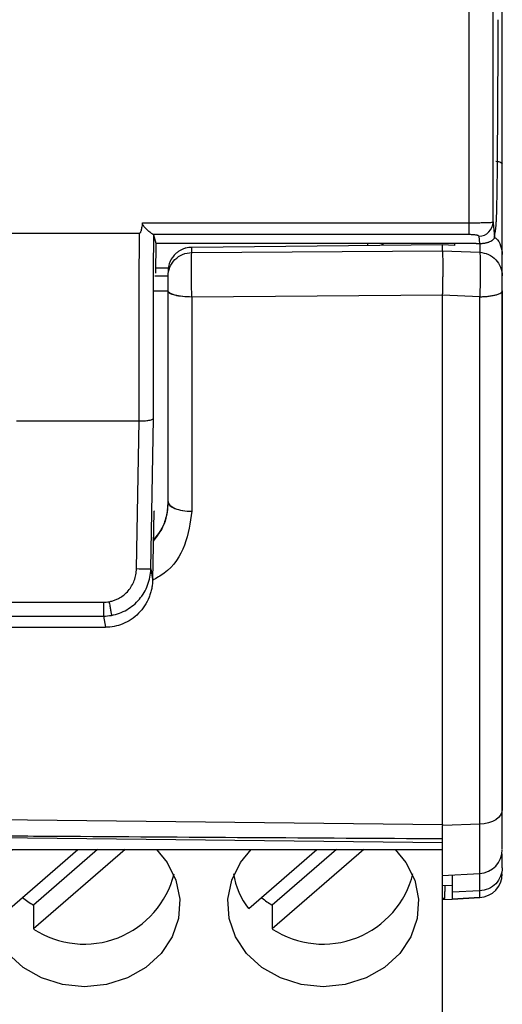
# Model space of a CAD drawing. Header units: millimetres. Extents: x 10 to 410, y 10 to 314.
# Tile 4 of 30: x 107 to 118, y 70 to 90. Entities that reach past the tile are written whole.
import ezdxf

# ---------------------------------------------------------------- set-up
doc = ezdxf.new("R2010")
doc.units = ezdxf.units.MM
doc.header["$LTSCALE"] = 1.5

msp = doc.modelspace()

# ---------------------------------------------------------------- linework, layer by layer
for p, q in [((116.831, 86.016), (116.831, 147.879)), ((117.331, 86.032), (117.331, 147.97)), ((109.985, 86.016), (116.831, 86.016)), ((117.331, 86.032), (117.333, 86.013)), ((117.333, 86.013), (117.361, 85.716)), ((102.62, 85.795), (109.924, 85.795)), ((110.205, 85.774), (116.831, 85.774)), ((110.272, 85.585), (110.223, 85.757)), ((110.27, 84.96), (110.272, 85.585)), ((116.972, 85.582), (110.272, 85.582)), ((114.698, 85.582), (114.698, 85.538)), ((114.998, 85.582), (114.998, 85.541)), ((115.022, 85.582), (115.022, 85.542)), ((116.522, 85.582), (116.522, 85.543)), ((116.972, 85.582), (117.046, 85.582)), ((117.031, 85.738), (117.046, 85.582)), ((117.049, 85.582), (117.049, 85.397)), ((116.272, 85.554), (111.018, 85.501)), ((116.272, 85.554), (111.018, 85.501)), ((111.018, 85.392), (111.018, 85.501)), ((111.018, 85.392), (116.272, 85.431)), ((111.018, 85.392), (116.272, 85.431)), ((116.272, 85.431), (116.272, 85.554)), ((116.522, 85.543), (116.272, 85.554)), ((116.272, 85.431), (117.049, 85.397)), ((116.272, 85.431), (117.049, 85.397)), ((117.522, 84.902), (117.522, 85.352)), ((110.53, 85.064), (110.27, 85.064)), ((110.249, 84.902), (110.522, 84.902)), ((110.232, 84.592), (110.522, 84.592)), ((110.522, 80.173), (110.522, 84.585)), ((116.272, 84.501), (111.018, 84.461)), ((116.272, 84.501), (111.018, 84.461)), ((111.018, 84.461), (111.018, 79.975)), ((117.049, 84.467), (116.272, 84.501)), ((116.272, 73.416), (116.272, 84.501)), ((117.049, 84.467), (116.272, 84.501)), ((117.049, 73.419), (117.049, 84.467)), ((107.348, 81.867), (109.915, 81.867)), ((109.861, 78.773), (109.915, 81.867)), ((110.161, 78.767), (110.215, 81.914)), ((110.224, 79.97), (110.2, 78.549)), ((110.238, 79.984), (110.224, 79.97)), ((110.161, 78.767), (110.2, 78.549)), ((103.375, 78.07), (109.169, 78.07)), ((103.375, 77.78), (109.169, 77.78)), ((109.169, 77.78), (109.211, 77.545)), ((103.334, 77.545), (109.211, 77.545)), ((106.272, 73.531), (116.272, 73.416)), ((106.272, 73.531), (116.272, 73.416)), ((117.049, 73.419), (116.274, 73.394)), ((117.049, 73.419), (116.274, 73.394)), ((117.049, 72.389), (117.049, 73.419)), ((106.272, 73.149), (116.273, 73.036)), ((96.272, 72.889), (116.272, 72.889)), ((107.211, 71.655), (108.635, 72.889)), ((109.625, 72.889), (107.706, 71.227)), ((109.047, 72.889), (107.706, 71.727)), ((112.211, 71.655), (113.635, 72.889)), ((114.047, 72.889), (112.706, 71.727)), ((114.625, 72.889), (112.706, 71.227)), ((117.522, 72.511), (117.522, 72.798)), ((117.522, 72.511), (117.522, 72.798)), ((116.264, 72.348), (117.049, 72.389)), ((116.264, 72.348), (117.049, 72.389)), ((117.049, 72.026), (117.049, 72.389)), ((116.272, 67.918), (116.272, 72.349)), ((116.272, 72.14), (116.472, 72.148)), ((116.322, 71.865), (116.322, 72.013)), ((117.049, 72.026), (116.472, 71.996)), ((117.049, 72.026), (116.472, 71.996)), ((117.049, 71.885), (117.049, 72.026)), ((116.322, 71.865), (116.272, 71.864)), ((116.272, 71.845), (116.472, 71.855)), ((116.472, 71.855), (117.049, 71.885)), ((116.472, 71.855), (117.049, 71.885)), ((117.049, 71.885), (116.472, 71.855)), ((107.706, 71.727), (107.706, 71.227)), ((112.706, 71.727), (112.706, 71.227))]:
    msp.add_line(p, q)
at = {"flags": 128}
for points in [[(117.522, 73.728), (117.513, 73.67), (117.487, 73.613), (117.444, 73.561), (117.385, 73.515), (117.314, 73.476), (117.232, 73.447), (117.142, 73.427), (117.049, 73.419)], [(117.522, 73.728), (117.513, 73.67), (117.487, 73.613), (117.444, 73.561), (117.385, 73.515), (117.314, 73.476), (117.232, 73.447), (117.142, 73.427), (117.049, 73.419)], [(108.772, 70.019), (108.311, 70.065), (107.875, 70.203), (107.487, 70.424), (107.168, 70.716), (106.936, 71.065), (106.803, 71.45), (106.776, 71.851), (106.856, 72.247), (107.04, 72.617), (107.265, 72.889)], [(110.28, 72.889), (110.504, 72.617), (110.688, 72.247), (110.769, 71.851), (110.742, 71.45), (110.609, 71.065), (110.377, 70.716), (110.058, 70.424), (109.67, 70.203), (109.234, 70.065), (108.772, 70.019)], [(113.772, 70.019), (113.311, 70.065), (112.875, 70.203), (112.487, 70.424), (112.168, 70.716), (111.936, 71.065), (111.803, 71.45), (111.776, 71.851), (111.856, 72.247), (112.04, 72.617), (112.265, 72.889)], [(115.28, 72.889), (115.504, 72.617), (115.688, 72.247), (115.769, 71.851), (115.742, 71.45), (115.609, 71.065), (115.377, 70.716), (115.058, 70.424), (114.67, 70.203), (114.234, 70.065), (113.772, 70.019)], [(116.472, 72.359), (116.472, 72.257), (116.472, 71.996)], [(116.472, 72.359), (116.472, 72.257), (116.472, 71.996)], [(116.472, 71.996), (116.472, 71.923), (116.472, 71.877), (116.472, 71.856), (116.472, 71.855)], [(116.472, 71.996), (116.472, 71.923), (116.472, 71.877), (116.472, 71.856), (116.472, 71.855)]]:
    msp.add_lwpolyline(points, dxfattribs=at)
for centre, radius, start, end in [((117.032, 86.036), 0.299, 269.7643, 359.1873), ((117.022, 72.889), 0.5, 273, 0), ((108.767, 72.85), 1.94, 236.8116, 346.1192), ((113.384, 72.597), 1.505, 188.1919, 218.758), ((113.767, 72.85), 1.94, 236.8116, 346.1192), ((117.022, 72.385), 0.5, 273, 0), ((108.654, 73.334), 1.867, 230.8822, 239.4456), ((113.655, 73.336), 1.868, 231.2861, 239.443)]:
    msp.add_arc(centre, radius, start, end)
for points in [[(117.522, 87.252), (117.522, 97.034), (117.522, 106.93), (117.522, 116.845)], [(117.522, 87.252), (117.522, 97.034), (117.522, 106.93), (117.522, 116.845)], [(110.223, 85.757), (110.222, 85.763), (110.216, 85.768), (110.205, 85.774)], [(117.361, 85.716), (117.371, 85.8), (117.382, 85.883), (117.392, 85.967)], [(110.215, 81.914), (110.213, 83.168), (110.216, 84.453), (110.223, 85.757)], [(110.272, 85.582), (110.272, 85.583), (110.272, 85.584), (110.272, 85.585)], [(111.018, 84.461), (111.017, 84.563), (111.016, 84.779), (111.016, 85.078), (111.016, 85.304), (111.017, 85.378), (111.018, 85.392)], [(111.018, 84.461), (111.017, 84.563), (111.016, 84.779), (111.016, 85.078), (111.016, 85.304), (111.017, 85.378), (111.018, 85.392)], [(117.049, 85.397), (117.053, 85.382), (117.059, 85.308), (117.063, 85.083), (117.059, 84.783), (117.053, 84.568), (117.049, 84.467)], [(117.049, 85.397), (117.053, 85.382), (117.059, 85.308), (117.063, 85.083), (117.059, 84.783), (117.053, 84.568), (117.049, 84.467)], [(117.522, 84.592), (117.522, 84.626), (117.522, 84.698), (117.522, 84.798), (117.522, 84.873), (117.522, 84.897), (117.522, 84.902)], [(117.522, 84.592), (117.522, 84.626), (117.522, 84.698), (117.522, 84.798), (117.522, 84.873), (117.522, 84.897), (117.522, 84.902)], [(110.522, 84.585), (110.522, 84.588), (110.522, 84.59), (110.522, 84.592)], [(117.049, 84.467), (117.077, 84.467), (117.136, 84.469), (117.226, 84.476), (117.312, 84.489), (117.388, 84.505), (117.449, 84.525), (117.493, 84.547), (117.517, 84.57), (117.522, 84.585), (117.522, 84.592)], [(117.049, 84.467), (117.077, 84.467), (117.136, 84.469), (117.226, 84.476), (117.312, 84.489), (117.388, 84.505), (117.449, 84.525), (117.493, 84.547), (117.517, 84.57), (117.522, 84.585), (117.522, 84.592)], [(117.522, 73.728), (117.522, 76.935), (117.522, 80.635), (117.522, 84.592)], [(110.512, 80.013), (110.519, 80.066), (110.522, 80.12), (110.522, 80.173)], [(110.512, 80.013), (110.512, 80.012), (110.512, 80.011), (110.512, 80.01)], [(109.169, 78.07), (109.189, 78.07), (109.229, 78.071), (109.268, 78.077), (109.288, 78.08)], [(109.169, 77.78), (109.226, 77.78), (109.283, 77.785), (109.339, 77.795)]]:
    msp.add_open_spline(points, degree=3)
for points, knots in [([(117.423, 87.457), (117.426, 87.926), (117.431, 88.862), (117.436, 89.8), (117.439, 90.268)], [0, 0, 0, 0, 0.500193, 1, 1, 1, 1]), ([(117.392, 85.967), (117.393, 85.972), (117.394, 85.982), (117.396, 86.002), (117.397, 86.032), (117.4, 86.073), (117.403, 86.15), (117.407, 86.272), (117.411, 86.457), (117.415, 86.671), (117.418, 86.885), (117.42, 87.086), (117.422, 87.269), (117.423, 87.395), (117.423, 87.457)], [0, 0, 0, 0, 0.04106, 0.082087, 0.123194, 0.184871, 0.247431, 0.373869, 0.501317, 0.624401, 0.746789, 0.831861, 0.915935, 1, 1, 1, 1]), ([(117.385, 87.308), (117.425, 87.3), (117.503, 87.283), (117.516, 87.262), (117.522, 87.252)], [0, 0, 0, 0, 0.49986, 1, 1, 1, 1]), ([(117.385, 87.308), (117.425, 87.3), (117.503, 87.283), (117.516, 87.262), (117.522, 87.252)], [0, 0, 0, 0, 0.49986, 1, 1, 1, 1]), ([(117.522, 85.352), (117.522, 85.369), (117.522, 85.408), (117.522, 85.488), (117.522, 85.562), (117.522, 85.649), (117.522, 85.747), (117.522, 85.858), (117.522, 86.02), (117.522, 86.25), (117.522, 86.661), (117.522, 87.011), (117.522, 87.252)], [0, 0, 0, 0, 0.000361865, 0.000542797, 0.00072373, 0.000904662, 0.001085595, 0.001266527, 0.001447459, 0.001809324, 0.002171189, 0.002894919, 0.002894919, 0.002894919, 0.002894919]), ([(117.522, 85.352), (117.522, 85.369), (117.522, 85.408), (117.522, 85.488), (117.522, 85.562), (117.522, 85.649), (117.522, 85.747), (117.522, 85.858), (117.522, 86.02), (117.522, 86.25), (117.522, 86.661), (117.522, 87.011), (117.522, 87.252)], [0, 0, 0, 0, 0.000361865, 0.000542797, 0.00072373, 0.000904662, 0.001085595, 0.001266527, 0.001447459, 0.001809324, 0.002171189, 0.002894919, 0.002894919, 0.002894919, 0.002894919]), ([(109.985, 86.016), (109.983, 85.997), (109.978, 85.96), (109.97, 85.911), (109.962, 85.87), (109.953, 85.838), (109.944, 85.815), (109.936, 85.799), (109.928, 85.796), (109.924, 85.795)], [0, 0, 0, 0, 0.252408, 0.46693, 0.643806, 0.783471, 0.886838, 0.956264, 1, 1, 1, 1]), ([(110.205, 85.774), (110.2, 85.777), (110.189, 85.783), (110.167, 85.799), (110.139, 85.821), (110.106, 85.849), (110.07, 85.884), (110.035, 85.92), (110.006, 85.954), (109.987, 85.985), (109.986, 86.007), (109.985, 86.016)], [0, 0, 0, 0, 0.099763, 0.209683, 0.330026, 0.460766, 0.601702, 0.739996, 0.846862, 0.933135, 1, 1, 1, 1]), ([(116.831, 86.016), (116.852, 86.016), (116.894, 86.016), (116.958, 86.017), (117.02, 86.017), (117.08, 86.018), (117.136, 86.02), (117.196, 86.021), (117.258, 86.023), (117.316, 86.027), (117.326, 86.03), (117.331, 86.032)], [0, 0, 0, 0, 0.0806647, 0.1629388, 0.2468502, 0.332425, 0.4196876, 0.5086613, 0.6389352, 0.8027419, 1, 1, 1, 1]), ([(116.831, 85.774), (116.831, 85.784), (116.831, 85.814), (116.831, 85.9), (116.831, 85.956), (116.831, 86.016)], [0, 0, 0, 0, 0.5, 0.5, 1, 1, 1, 1]), ([(109.915, 81.867), (109.915, 82.027), (109.915, 82.348), (109.915, 82.833), (109.915, 83.32), (109.916, 83.811), (109.917, 84.303), (109.919, 84.798), (109.921, 85.295), (109.923, 85.628), (109.924, 85.795)], [0, 0, 0, 0, 0.124899, 0.249827, 0.374783, 0.499769, 0.624783, 0.749826, 0.874898, 1, 1, 1, 1]), ([(116.831, 85.774), (116.858, 85.774), (116.898, 85.772), (116.944, 85.768), (116.974, 85.763), (116.999, 85.757), (117.023, 85.749), (117.031, 85.742), (117.031, 85.738)], [0, 0, 0, 0, 0.0000797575, 0.0001196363, 0.000159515, 0.0001993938, 0.0002392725, 0.00031903, 0.00031903, 0.00031903, 0.00031903]), ([(117.046, 85.582), (117.055, 85.582), (117.075, 85.582), (117.104, 85.584), (117.132, 85.587), (117.16, 85.591), (117.188, 85.597), (117.214, 85.604), (117.239, 85.612), (117.271, 85.625), (117.306, 85.643), (117.333, 85.665), (117.354, 85.69), (117.358, 85.706), (117.361, 85.716)], [0, 0, 0, 0, 0.02655, 0.055798, 0.089414, 0.128513, 0.173806, 0.225751, 0.28465, 0.350712, 0.490762, 0.665107, 0.80261, 1, 1, 1, 1]), ([(117.355, 85.714), (117.365, 85.707), (117.428, 85.665), (117.499, 85.537), (117.515, 85.414), (117.522, 85.352)], [0, 0, 0, 0, 0.090311, 0.545155, 1, 1, 1, 1]), ([(117.357, 85.713), (117.367, 85.706), (117.428, 85.665), (117.499, 85.537), (117.515, 85.414), (117.522, 85.352)], [0, 0, 0, 0, 0.083791, 0.541895, 1, 1, 1, 1]), ([(111.018, 85.501), (110.998, 85.501), (110.956, 85.499), (110.894, 85.486), (110.833, 85.466), (110.774, 85.437), (110.717, 85.4), (110.659, 85.348), (110.597, 85.272), (110.537, 85.155), (110.528, 85.057), (110.522, 85.002)], [0, 0, 0, 0, 0.078897, 0.159606, 0.242132, 0.326477, 0.412645, 0.500638, 0.624258, 0.790774, 1, 1, 1, 1]), ([(111.018, 85.501), (110.998, 85.501), (110.956, 85.499), (110.894, 85.486), (110.833, 85.466), (110.774, 85.437), (110.717, 85.4), (110.659, 85.348), (110.597, 85.272), (110.537, 85.155), (110.528, 85.057), (110.522, 85.002)], [0, 0, 0, 0, 0.0788965, 0.1596061, 0.242132, 0.3264774, 0.4126452, 0.5006383, 0.6242582, 0.7907738, 1, 1, 1, 1]), ([(110.522, 84.897), (110.522, 85.026), (110.576, 85.154), (110.759, 85.337), (110.888, 85.391), (111.018, 85.392)], [0, 0, 0, 0, 0.5, 0.5, 1, 1, 1, 1]), ([(110.522, 84.897), (110.522, 85.026), (110.576, 85.154), (110.759, 85.337), (110.888, 85.391), (111.018, 85.392)], [0, 0, 0, 0, 0.5, 0.5, 1, 1, 1, 1]), ([(116.272, 84.501), (116.273, 84.53), (116.275, 84.589), (116.277, 84.679), (116.278, 84.769), (116.28, 84.858), (116.281, 84.944), (116.281, 85.027), (116.281, 85.105), (116.281, 85.177), (116.281, 85.242), (116.28, 85.299), (116.278, 85.347), (116.277, 85.386), (116.275, 85.415), (116.273, 85.425), (116.272, 85.431)], [0, 0, 0, 0, 0.071242, 0.142511, 0.213795, 0.285094, 0.356433, 0.427809, 0.499203, 0.570629, 0.642102, 0.713604, 0.785131, 0.856708, 0.928335, 1, 1, 1, 1]), ([(116.272, 84.501), (116.273, 84.53), (116.275, 84.589), (116.277, 84.679), (116.278, 84.769), (116.28, 84.858), (116.281, 84.944), (116.281, 85.027), (116.281, 85.105), (116.281, 85.177), (116.281, 85.242), (116.28, 85.299), (116.278, 85.347), (116.277, 85.386), (116.275, 85.415), (116.273, 85.425), (116.272, 85.431)], [0, 0, 0, 0, 0.071242, 0.142511, 0.213795, 0.285094, 0.356433, 0.427809, 0.499203, 0.570629, 0.642102, 0.713604, 0.785131, 0.856708, 0.928335, 1, 1, 1, 1]), ([(117.049, 85.397), (117.175, 85.39), (117.298, 85.334), (117.472, 85.152), (117.522, 85.027), (117.522, 84.902)], [0, 0, 0, 0, 0.5, 0.5, 1, 1, 1, 1]), ([(117.049, 85.397), (117.175, 85.39), (117.298, 85.334), (117.472, 85.152), (117.522, 85.027), (117.522, 84.902)], [0, 0, 0, 0, 0.5, 0.5, 1, 1, 1, 1]), ([(110.522, 84.592), (110.522, 84.661), (110.523, 84.735), (110.523, 84.852), (110.522, 84.892), (110.522, 84.902)], [0, 0, 0, 0, 0.5, 0.5, 1, 1, 1, 1]), ([(110.522, 84.587), (110.522, 84.598), (110.522, 84.621), (110.522, 84.656), (110.522, 84.714), (110.522, 84.793), (110.522, 84.855), (110.522, 84.887), (110.522, 84.894), (110.522, 84.897)], [0, 0, 0, 0, 0.083258, 0.166394, 0.25105, 0.500098, 0.74915, 0.873878, 1, 1, 1, 1]), ([(111.018, 84.461), (110.886, 84.461), (110.76, 84.475), (110.575, 84.522), (110.522, 84.554), (110.522, 84.587)], [0, 0, 0, 0, 0.5, 0.5, 1, 1, 1, 1]), ([(111.018, 84.461), (110.887, 84.461), (110.762, 84.474), (110.577, 84.521), (110.524, 84.552), (110.522, 84.585)], [0, 0, 0, 0, 0.5, 0.5, 1, 1, 1, 1]), ([(117.522, 84.592), (117.522, 84.428), (117.522, 84.1), (117.522, 83.611), (117.522, 83.124), (117.522, 82.64), (117.522, 82.158), (117.522, 81.6), (117.522, 80.967), (117.522, 80.028), (117.522, 78.873), (117.522, 77.523), (117.522, 76.43), (117.522, 75.577), (117.522, 74.949), (117.522, 74.331), (117.522, 73.929), (117.522, 73.728)], [0, 0, 0, 0, 0.041683, 0.083344, 0.124994, 0.166647, 0.208315, 0.250011, 0.31249, 0.375014, 0.500007, 0.625, 0.749993, 0.812472, 0.874997, 0.937487, 1, 1, 1, 1]), ([(116.272, 73.416), (116.272, 75.047), (116.272, 76.811), (116.272, 80.533), (116.272, 82.49), (116.272, 84.501)], [0, 0, 0, 0, 0.5, 0.5, 1, 1, 1, 1]), ([(109.915, 81.867), (109.933, 81.867), (109.97, 81.867), (110.024, 81.869), (110.076, 81.873), (110.126, 81.88), (110.189, 81.891), (110.204, 81.905), (110.215, 81.914)], [0, 0, 0, 0, 0.116347, 0.239868, 0.368985, 0.501575, 0.656355, 1, 1, 1, 1]), ([(110.522, 80.176), (110.507, 79.989), (110.481, 79.691), (110.287, 79.462), (110.214, 79.376)], [0, 0, 0, 0, 0.624968, 1, 1, 1, 1]), ([(110.512, 80.01), (110.493, 79.91), (110.448, 79.67), (110.3, 79.468), (110.214, 79.35)], [0, 0, 0, 0, 0.416694, 1, 1, 1, 1]), ([(110.512, 80.01), (110.489, 79.883), (110.445, 79.647), (110.287, 79.461), (110.214, 79.376)], [0, 0, 0, 0, 0.538426, 1, 1, 1, 1]), ([(110.522, 80.176), (110.522, 80.123), (110.575, 80.072), (110.76, 79.997), (110.886, 79.975), (111.018, 79.975)], [0, 0, 0, 0, 0.5, 0.5, 1, 1, 1, 1]), ([(110.522, 80.173), (110.524, 80.121), (110.577, 80.071), (110.762, 79.996), (110.887, 79.975), (111.018, 79.975)], [0, 0, 0, 0, 0.5, 0.5, 1, 1, 1, 1]), ([(111.018, 79.975), (110.986, 79.736), (110.924, 79.259), (110.587, 78.743), (110.28, 78.574), (110.196, 78.527)], [0, 0, 0, 0, 0.422616, 0.841851, 1, 1, 1, 1]), ([(111.018, 79.975), (110.986, 79.736), (110.924, 79.259), (110.587, 78.743), (110.28, 78.574), (110.196, 78.527)], [0, 0, 0, 0, 0.422616, 0.841851, 1, 1, 1, 1]), ([(109.288, 78.08), (109.313, 78.086), (109.363, 78.096), (109.436, 78.123), (109.518, 78.164), (109.606, 78.224), (109.693, 78.31), (109.764, 78.411), (109.817, 78.524), (109.853, 78.646), (109.859, 78.73), (109.861, 78.773)], [0, 0, 0, 0, 0.07893, 0.157548, 0.236889, 0.361291, 0.485266, 0.611193, 0.740839, 0.86976, 1, 1, 1, 1]), ([(109.339, 77.795), (109.452, 77.815), (109.614, 77.876), (109.803, 78.007), (109.966, 78.169), (110.113, 78.421), (110.158, 78.651), (110.161, 78.767)], [0, 0, 0, 0, 0.342544, 0.513815, 0.685087, 1.027631, 1.370174, 1.370174, 1.370174, 1.370174]), ([(109.861, 78.773), (109.937, 78.771), (110.013, 78.77), (110.123, 78.768), (110.157, 78.768), (110.161, 78.767)], [0, 0, 0, 0, 0.5, 0.5, 1, 1, 1, 1]), ([(110.2, 78.549), (110.199, 78.517), (110.196, 78.453), (110.181, 78.359), (110.158, 78.266), (110.115, 78.142), (110.038, 77.992), (109.91, 77.833), (109.754, 77.703), (109.58, 77.612), (109.397, 77.555), (109.273, 77.548), (109.211, 77.545)], [0, 0, 0, 0, 0.061555, 0.122512, 0.183374, 0.244644, 0.375333, 0.50543, 0.63433, 0.762888, 0.881374, 1, 1, 1, 1]), ([(109.169, 78.07), (109.169, 78.009), (109.169, 77.941), (109.169, 77.833), (109.169, 77.796), (109.169, 77.78)], [0, 0, 0, 0, 0.5, 0.5, 1, 1, 1, 1]), ([(109.288, 78.08), (109.293, 78.05), (109.305, 77.987), (109.318, 77.912), (109.327, 77.863), (109.334, 77.822), (109.338, 77.803), (109.339, 77.795)], [0, 0, 0, 0, 0.250027, 0.500054, 0.625068, 0.750081, 1, 1, 1, 1]), ([(117.522, 72.903), (117.522, 72.914), (117.522, 72.938), (117.522, 73.231), (117.522, 73.565), (117.522, 73.728)], [0, 0, 0, 0, 0.305671, 0.661488, 1, 1, 1, 1]), ([(117.522, 72.903), (117.522, 72.914), (117.522, 72.938), (117.522, 73.231), (117.522, 73.565), (117.522, 73.728)], [0, 0, 0, 0, 0.305671, 0.661488, 1, 1, 1, 1]), ([(116.272, 73.416), (116.272, 73.414), (116.272, 73.41), (116.275, 73.405), (116.273, 73.4), (116.273, 73.396), (116.274, 73.394)], [0, 0, 0, 0, 0.2419513, 0.4883218, 0.7353532, 1, 1, 1, 1]), ([(116.272, 73.416), (116.272, 73.414), (116.272, 73.41), (116.275, 73.405), (116.273, 73.4), (116.273, 73.396), (116.274, 73.394)], [0, 0, 0, 0, 0.241951, 0.488322, 0.735353, 1, 1, 1, 1]), ([(116.272, 72.363), (116.272, 72.378), (116.272, 72.41), (116.272, 72.771), (116.272, 73.186), (116.272, 73.394)], [0, 0, 0, 0, 0.305719, 0.652859, 1, 1, 1, 1]), ([(116.272, 72.363), (116.272, 72.378), (116.272, 72.41), (116.272, 72.771), (116.272, 73.186), (116.272, 73.394)], [0, 0, 0, 0, 0.305719, 0.652859, 1, 1, 1, 1]), ([(106.272, 73.185), (106.91, 73.18), (107.548, 73.175), (108.186, 73.171), (109.534, 73.162), (110.882, 73.153), (112.23, 73.144), (113.578, 73.136), (114.925, 73.128), (116.272, 73.121)], [0.00000159, 0.00000159, 0.00000159, 0.00000159, 0.00191518, 0.00191518, 0.00191518, 0.00595998, 0.00595998, 0.00595998, 0.01000254, 0.01000254, 0.01000254, 0.01000254]), ([(117.522, 72.511), (117.522, 72.388), (117.472, 72.265), (117.298, 72.087), (117.175, 72.032), (117.049, 72.026)], [0, 0, 0, 0, 0.5, 0.5, 1, 1, 1, 1]), ([(117.522, 72.511), (117.522, 72.388), (117.472, 72.265), (117.298, 72.087), (117.175, 72.032), (117.049, 72.026)], [0, 0, 0, 0, 0.5, 0.5, 1, 1, 1, 1]), ([(116.322, 72.142), (116.322, 72.142), (116.322, 72.119), (116.322, 72.08), (116.322, 72.034), (116.322, 72.02), (116.322, 72.013)], [0, 0, 0, 0, 0.003814, 0.343454, 0.68121, 1, 1, 1, 1])]:
    msp.add_open_spline(points, degree=3, knots=knots)

doc.saveas('drawing.dxf')
